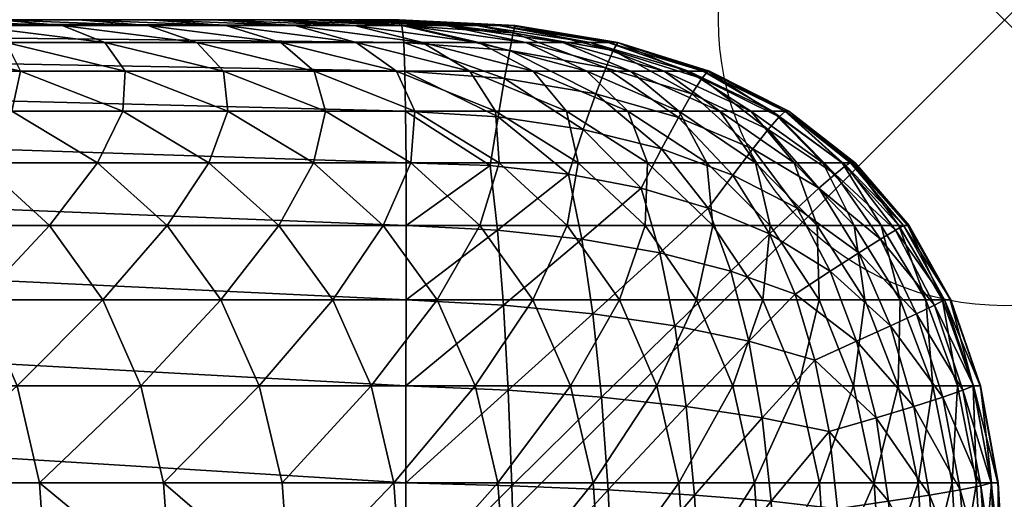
# Model space of a CAD drawing. Header units: inches. Extents: x 0 to 26.6, y -25.5 to 0.
# Tile 68 of 68: x 24.9 to 26.6, y -0.8 to 0. Entities that reach past the tile are written whole.
import ezdxf

# ---------------------------------------------------------------- set-up
doc = ezdxf.new("R2010")
doc.units = ezdxf.units.IN
doc.header["$LTSCALE"] = 0.03937
doc.header["$MEASUREMENT"] = 0
doc.header["$PDMODE"] = 35
doc.header["$PDSIZE"] = 1
doc.layers.add('A-FURN-3-NODE', color=7, linetype='Continuous')
doc.layers.add('A-FURN-3-ST-AR', color=152, linetype='Continuous')

msp = doc.modelspace()

# ---------------------------------------------------------------- linework, layer by layer
at = {"layer": 'A-FURN-3-NODE'}
msp.add_point((26.5727, 0), dxfattribs=at)

# ---------------------------------------------------------------- meshes
at = {"layer": 'A-FURN-3-ST-AR'}
mesh = msp.add_polyface(dxfattribs=at)
corners = [(23.6363, -0.09, 5.9198), (23.7898, -0.16, 5.9096), (23.7318, -0.1699, 5.753), (23.5763, -0.1029, 5.7522), (23.9197, -0.25, 5.9012), (23.8672, -0.2549, 5.7573), (23.6689, -0.1919, 5.609), (23.5142, -0.1299, 5.5992), (23.807, -0.2698, 5.6242), (23.6015, -0.2258, 5.4777), (23.7394, -0.2947, 5.5018), (23.6648, -0.3296, 5.3903), (23.5298, -0.2717, 5.359), (23.5832, -0.3745, 5.2895), (23.9621, -0.368, 5.738), (23.8894, -0.384, 5.5943), (23.8079, -0.408, 5.4635), (23.7181, -0.44, 5.3457), (22.783, -0.25, 19.25), (22.7805, -0.36, 19.34), (25.5263, -0.36, 19.34), (22.8038, 0, 18.5), (22.7986, -0.01, 18.69), (25.5191, -0.01, 18.69), (22.7939, -0.04, 18.86), (25.5224, -0.04, 18.86), (22.7898, -0.09, 19.01), (25.5244, -0.09, 19.01), (22.7861, -0.16, 19.14), (25.5256, -0.16, 19.14), (25.5262, -0.25, 19.25), (25.5004, 0, 17.8419), (22.8213, 0, 17.8421), (25.4711, 0, 17.1836), (22.838, 0, 17.1841), (25.4256, 0, 16.525), (22.8538, 0, 16.526), (25.3636, 0, 15.866), (22.8684, 0, 15.8678), (25.285, 0, 15.2066), (22.8818, 0, 15.2095), (25.1899, 0, 14.5467), (22.8937, 0, 14.5511), (25.0789, 0, 13.8863), (22.9041, 0, 13.8925), (24.9528, 0, 13.2254), (22.9128, 0, 13.2337), (22.9249, 0, 9.9364), (24.1428, 0, 9.9173), (23.9578, 0, 9.2559), (22.9271, 0, 10.5964), (24.3229, 0, 10.579), (23.5823, 0, 7.9348), (23.8315, -0.01, 7.9252), (23.6374, -0.01, 7.2641), (23.7702, 0, 8.595), (24.0261, -0.01, 8.5871), (23.8547, -0.04, 7.2541), (23.6551, -0.04, 6.5923), (23.4461, -0.01, 6.6041), (23.8402, -0.09, 6.5821), (23.4594, -0.04, 5.9317), (24.0009, -0.16, 6.5735)]
mesh.append_faces([[corners[k] for k in face] for face in [(0, 1, 2), (2, 3, 0), (1, 4, 5), (5, 2, 1), (3, 2, 6), (6, 7, 3), (2, 5, 8), (8, 6, 2), (7, 6, 9), (6, 8, 10), (10, 9, 6), (9, 10, 11), (11, 12, 9), (12, 11, 13), (14, 15, 8), (8, 5, 14), (15, 16, 10), (10, 8, 15), (16, 17, 11), (11, 10, 16), (13, 11, 17), (18, 19, 20), (21, 22, 23), (22, 24, 25), (24, 26, 27), (26, 28, 29), (28, 18, 30), (31, 32, 21), (33, 34, 32), (35, 36, 34), (37, 38, 36), (39, 40, 38), (41, 42, 40), (43, 44, 42), (45, 46, 44), (47, 48, 49), (50, 51, 48), (52, 53, 54), (55, 56, 53), (53, 52, 55), (54, 57, 58), (58, 59, 54), (57, 54, 53), (58, 60, 0), (0, 61, 58), (60, 58, 57), (60, 62, 1), (1, 0, 60), (4, 1, 62)]], dxfattribs={"vtx2": -1})
mesh = msp.add_polyface(dxfattribs=at)
corners = [(25.5263, -0.36, 19.34), (25.5262, -0.25, 19.25), (22.783, -0.25, 19.25), (24.8126, 0, 12.5642), (25.0747, -0.01, 12.5634), (24.9248, -0.01, 11.901), (24.6597, 0, 11.9026), (25.1601, -0.04, 11.8998), (25.5191, -0.01, 18.69), (25.5143, 0, 18.5), (22.8038, 0, 18.5), (25.5224, -0.04, 18.86), (22.7986, -0.01, 18.69), (25.5244, -0.09, 19.01), (22.7939, -0.04, 18.86), (25.5256, -0.16, 19.14), (22.7898, -0.09, 19.01), (22.7861, -0.16, 19.14), (25.5004, 0, 17.8419), (22.8213, 0, 17.8421), (25.4711, 0, 17.1836), (22.838, 0, 17.1841), (25.4256, 0, 16.525), (22.8538, 0, 16.526), (25.3636, 0, 15.866), (24.4959, 0, 11.2408), (24.7623, -0.01, 11.2383), (24.5892, -0.01, 10.5753), (25.2108, -0.01, 13.2254), (24.9528, 0, 13.2254), (25.0789, 0, 13.8863), (24.8268, -0.04, 10.5723), (24.6439, -0.04, 9.9082), (24.9995, -0.04, 11.2363), (24.8518, -0.09, 9.9049), (24.659, -0.09, 9.2397), (24.4529, -0.04, 9.2441), (25.0352, -0.09, 10.57), (25.2071, -0.09, 11.2348), (24.8369, -0.16, 9.2362), (24.6344, -0.16, 8.57), (24.459, -0.09, 8.5746), (25.031, -0.16, 9.9024), (25.2144, -0.16, 10.5683), (24.7823, -0.25, 8.5664), (24.5709, -0.25, 7.8993), (24.9866, -0.25, 9.2335), (25.1815, -0.25, 9.9005), (24.6891, -0.36, 7.8957), (24.4699, -0.36, 7.228), (24.9027, -0.36, 8.5636), (25.1084, -0.36, 9.2315)]
mesh.append_faces([[corners[k] for k in face] for face in [(0, 1, 2), (3, 4, 5), (5, 6, 3), (7, 5, 4), (8, 9, 10), (11, 8, 12), (13, 11, 14), (15, 13, 16), (1, 15, 17), (10, 9, 18), (19, 18, 20), (21, 20, 22), (23, 22, 24), (25, 26, 27), (6, 5, 26), (26, 25, 6), (28, 29, 30), (4, 3, 29), (29, 28, 4), (27, 31, 32), (26, 33, 31), (31, 27, 26), (5, 7, 33), (33, 26, 5), (32, 34, 35), (35, 36, 32), (31, 37, 34), (34, 32, 31), (33, 38, 37), (37, 31, 33), (38, 33, 7), (35, 39, 40), (40, 41, 35), (34, 42, 39), (39, 35, 34), (37, 43, 42), (42, 34, 37), (43, 37, 38), (40, 44, 45), (39, 46, 44), (44, 40, 39), (42, 47, 46), (46, 39, 42), (47, 42, 43), (45, 48, 49), (44, 50, 48), (48, 45, 44), (46, 51, 50), (50, 44, 46), (51, 46, 47)]], dxfattribs={"vtx2": -1})
mesh = msp.add_polyface(dxfattribs=at)
corners = [(25.6734, -0.2549, 19.2451), (25.5262, -0.25, 19.25), (25.5263, -0.36, 19.34), (25.5143, 0, 18.5), (25.5191, -0.01, 18.69), (25.7138, -0.023, 18.6876), (25.5224, -0.04, 18.86), (25.7076, -0.0539, 18.854), (25.5244, -0.09, 19.01), (25.6987, -0.1029, 19.0023), (25.5256, -0.16, 19.14), (25.6872, -0.1699, 19.1327), (25.0747, -0.01, 12.5634), (25.307, -0.04, 12.563), (25.1601, -0.04, 11.8998), (25.5096, -0.09, 12.5628), (25.3657, -0.09, 11.8991), (25.6828, -0.16, 12.5629), (25.5418, -0.16, 11.8986), (25.7099, -0.01, 17.8449), (25.5004, 0, 17.8419), (25.688, -0.01, 17.1863), (25.4711, 0, 17.1836), (25.6502, -0.01, 16.5273), (25.4256, 0, 16.525), (25.5958, -0.01, 15.868), (25.3636, 0, 15.866), (25.5246, -0.01, 15.2082), (25.285, 0, 15.2066), (25.4364, -0.01, 14.5478), (25.1899, 0, 14.5467), (25.3316, -0.01, 13.8869), (25.0789, 0, 13.8863), (25.2108, -0.01, 13.2254), (25.6538, -0.04, 14.5489), (25.5548, -0.04, 13.8876), (25.4389, -0.04, 13.2256), (25.2071, -0.09, 11.2348), (25.6376, -0.09, 13.2259), (25.3852, -0.16, 11.2337), (25.2144, -0.16, 10.5683), (25.3647, -0.25, 10.567), (25.1815, -0.25, 9.9005), (25.5344, -0.25, 11.2331), (25.6891, -0.25, 11.8984), (25.3037, -0.36, 9.8991), (25.1084, -0.36, 9.2315), (25.4865, -0.36, 10.5662), (25.6552, -0.36, 11.2327)]
mesh.append_faces([[corners[k] for k in face] for face in [(0, 1, 2), (3, 4, 5), (4, 6, 7), (6, 8, 9), (8, 10, 11), (10, 1, 0), (12, 13, 14), (13, 15, 16), (16, 14, 13), (15, 17, 18), (18, 16, 15), (19, 20, 3), (21, 22, 20), (23, 24, 22), (22, 21, 23), (25, 26, 24), (24, 23, 25), (27, 28, 26), (26, 25, 27), (29, 30, 28), (28, 27, 29), (31, 32, 30), (30, 29, 31), (32, 31, 33), (34, 29, 27), (35, 31, 29), (29, 34, 35), (36, 33, 31), (31, 35, 36), (13, 12, 33), (33, 36, 13), (14, 16, 37), (38, 36, 35), (15, 13, 36), (36, 38, 15), (37, 39, 40), (16, 18, 39), (39, 37, 16), (17, 15, 38), (40, 41, 42), (39, 43, 41), (41, 40, 39), (18, 44, 43), (43, 39, 18), (42, 45, 46), (41, 47, 45), (45, 42, 41), (43, 48, 47), (47, 41, 43)]], dxfattribs={"vtx2": -1})
mesh = msp.add_polyface(dxfattribs=at)
corners = [(22.9195, 0, 12.5748), (24.8126, 0, 12.5642), (24.6597, 0, 11.9026), (24.0258, -0.36, 5.8945), (23.9621, -0.368, 5.738), (23.8672, -0.2549, 5.7573), (23.9197, -0.25, 5.9012), (22.8684, 0, 15.8678), (25.3636, 0, 15.866), (25.285, 0, 15.2066), (22.8818, 0, 15.2095), (25.1899, 0, 14.5467), (22.8937, 0, 14.5511), (25.0789, 0, 13.8863), (22.9041, 0, 13.8925), (24.9528, 0, 13.2254), (22.9128, 0, 13.2337), (22.9269, 0, 11.2561), (24.4959, 0, 11.2408), (24.3229, 0, 10.579), (22.9243, 0, 11.9156), (23.9578, 0, 9.2559), (24.2189, -0.01, 9.2495), (24.0261, -0.01, 8.5871), (23.7702, 0, 8.595), (24.1428, 0, 9.9173), (24.4073, -0.01, 9.9123), (24.5892, -0.01, 10.5753), (23.8315, -0.01, 7.9252), (24.0558, -0.04, 7.9169), (23.8547, -0.04, 7.2541), (24.2561, -0.04, 8.5803), (24.4529, -0.04, 9.2441), (24.6439, -0.04, 9.9082), (24.0471, -0.09, 7.2455), (23.8402, -0.09, 6.5821), (24.2542, -0.09, 7.9098), (24.459, -0.09, 8.5746), (24.659, -0.09, 9.2397), (24.2139, -0.16, 7.2384), (24.0009, -0.16, 6.5735), (24.4259, -0.16, 7.9039), (24.6344, -0.16, 8.57), (24.1368, -0.25, 6.5664), (24.3548, -0.25, 7.2325), (24.5709, -0.25, 7.8993), (24.2479, -0.36, 6.5608), (24.4699, -0.36, 7.228)]
mesh.append_faces([[corners[k] for k in face] for face in [(0, 1, 2), (3, 4, 5), (5, 6, 3), (7, 8, 9), (10, 9, 11), (12, 11, 13), (14, 13, 15), (16, 15, 1), (17, 18, 19), (20, 2, 18), (21, 22, 23), (23, 24, 21), (25, 26, 22), (22, 21, 25), (19, 27, 26), (26, 25, 19), (27, 19, 18), (28, 29, 30), (23, 31, 29), (29, 28, 23), (22, 32, 31), (31, 23, 22), (26, 33, 32), (32, 22, 26), (33, 26, 27), (30, 34, 35), (29, 36, 34), (34, 30, 29), (31, 37, 36), (36, 29, 31), (32, 38, 37), (37, 31, 32), (34, 39, 40), (40, 35, 34), (36, 41, 39), (39, 34, 36), (37, 42, 41), (41, 36, 37), (40, 43, 6), (39, 44, 43), (43, 40, 39), (41, 45, 44), (44, 39, 41), (45, 41, 42), (43, 46, 3), (3, 6, 43), (44, 47, 46), (46, 43, 44), (47, 44, 45)]], dxfattribs={"vtx2": -1})
mesh = msp.add_polyface(dxfattribs=at)
corners = [(25.5263, -0.36, 19.34), (25.6861, -0.368, 19.3301), (25.6734, -0.2549, 19.2451), (25.8339, -0.3839, 19.3085), (25.8106, -0.2698, 19.2305), (25.9377, -0.2947, 19.2062), (25.7138, -0.023, 18.6876), (25.7169, -0.01, 18.5033), (25.5143, 0, 18.5), (25.7076, -0.0539, 18.854), (25.5191, -0.01, 18.69), (25.6987, -0.1029, 19.0023), (25.5224, -0.04, 18.86), (25.6872, -0.1699, 19.1327), (25.5244, -0.09, 19.01), (25.5256, -0.16, 19.14), (25.8885, -0.054, 18.6831), (25.8967, -0.04, 18.5063), (25.8755, -0.0839, 18.8439), (25.8581, -0.1299, 18.9887), (25.8363, -0.1918, 19.1176), (25.6828, -0.16, 12.5629), (25.8274, -0.25, 12.563), (25.6891, -0.25, 11.8984), (25.5418, -0.16, 11.8986), (25.8081, -0.36, 11.8984), (25.9443, -0.36, 12.5633), (25.7099, -0.01, 17.8449), (25.5004, 0, 17.8419), (25.688, -0.01, 17.1863), (25.8953, -0.04, 17.8476), (25.8795, -0.04, 17.1887), (25.8481, -0.04, 16.5294), (25.6502, -0.01, 16.5273), (25.8004, -0.04, 15.8698), (25.5958, -0.01, 15.868), (25.7357, -0.04, 15.2096), (25.5246, -0.01, 15.2082), (25.6538, -0.04, 14.5489), (25.919, -0.09, 15.211), (25.8426, -0.09, 14.55), (25.7487, -0.09, 13.8883), (25.5548, -0.04, 13.8876), (25.6376, -0.09, 13.2259), (25.9142, -0.16, 13.8891), (25.8072, -0.16, 13.2263), (25.9486, -0.25, 13.2268), (25.6552, -0.36, 11.2327), (25.5344, -0.25, 11.2331)]
mesh.append_faces([[corners[k] for k in face] for face in [(0, 1, 2), (1, 3, 4), (4, 2, 1), (5, 4, 3), (6, 7, 8), (9, 6, 10), (11, 9, 12), (13, 11, 14), (2, 13, 15), (7, 6, 16), (16, 17, 7), (6, 9, 18), (18, 16, 6), (9, 11, 19), (19, 18, 9), (11, 13, 20), (20, 19, 11), (13, 2, 4), (4, 20, 13), (21, 22, 23), (23, 24, 21), (25, 23, 22), (22, 26, 25), (8, 7, 27), (28, 27, 29), (30, 27, 7), (7, 17, 30), (31, 29, 27), (27, 30, 31), (32, 33, 29), (29, 31, 32), (34, 35, 33), (33, 32, 34), (36, 37, 35), (35, 34, 36), (37, 36, 38), (39, 36, 34), (40, 38, 36), (36, 39, 40), (41, 42, 38), (38, 40, 41), (42, 41, 43), (44, 41, 40), (45, 43, 41), (41, 44, 45), (43, 45, 21), (22, 21, 45), (45, 46, 22), (23, 25, 47), (47, 48, 23)]], dxfattribs={"vtx2": -1})
mesh = msp.add_polyface(dxfattribs=at)
corners = [(25.8339, -0.3839, 19.3085), (25.97, -0.4079, 19.2754), (25.9377, -0.2947, 19.2062), (26.0943, -0.4399, 19.2305), (26.0549, -0.3296, 19.1723), (26.1621, -0.3745, 19.1288), (25.8967, -0.04, 18.5063), (25.8885, -0.054, 18.6831), (26.0435, -0.1029, 18.6763), (26.0542, -0.09, 18.509), (25.8755, -0.0839, 18.8439), (26.0262, -0.1299, 18.8298), (25.8581, -0.1299, 18.9887), (26.0027, -0.1708, 18.9692), (25.8363, -0.1918, 19.1176), (25.9731, -0.2257, 19.0947), (25.8106, -0.2698, 19.2305), (26.179, -0.1699, 18.6674), (26.1599, -0.1918, 18.8116), (26.1328, -0.2257, 18.9438), (26.0977, -0.2717, 19.064), (26.0571, -0.09, 17.85), (25.8953, -0.04, 17.8476), (26.0461, -0.09, 17.1908), (25.8795, -0.04, 17.1887), (26.0201, -0.09, 16.5313), (25.8481, -0.04, 16.5294), (25.978, -0.09, 15.8714), (25.8004, -0.04, 15.8698), (25.919, -0.09, 15.211), (26.1958, -0.16, 17.8521), (26.1886, -0.16, 17.1927), (26.1669, -0.16, 16.533), (26.1294, -0.16, 15.8729), (26.0752, -0.16, 15.2123), (26.0035, -0.16, 14.551), (25.8426, -0.09, 14.55), (25.9142, -0.16, 13.8891), (26.1375, -0.25, 14.552), (26.0521, -0.25, 13.8898), (25.9486, -0.25, 13.2268), (25.8072, -0.16, 13.2263), (26.0628, -0.36, 13.2273), (26.1632, -0.36, 13.8904), (25.9443, -0.36, 12.5633), (25.8274, -0.25, 12.563)]
mesh.append_faces([[corners[k] for k in face] for face in [(0, 1, 2), (1, 3, 4), (4, 2, 1), (5, 4, 3), (6, 7, 8), (8, 9, 6), (7, 10, 11), (11, 8, 7), (10, 12, 13), (13, 11, 10), (12, 14, 15), (15, 13, 12), (14, 16, 2), (2, 15, 14), (9, 8, 17), (8, 11, 18), (11, 13, 19), (13, 15, 20), (20, 19, 13), (15, 2, 4), (4, 20, 15), (20, 4, 5), (21, 22, 6), (6, 9, 21), (23, 24, 22), (22, 21, 23), (25, 26, 24), (24, 23, 25), (27, 28, 26), (26, 25, 27), (28, 27, 29), (30, 21, 9), (31, 23, 21), (32, 25, 23), (33, 27, 25), (34, 29, 27), (27, 33, 34), (35, 36, 29), (29, 34, 35), (36, 35, 37), (38, 35, 34), (39, 37, 35), (35, 38, 39), (40, 41, 37), (37, 39, 40), (42, 40, 39), (39, 43, 42), (44, 45, 40), (40, 42, 44)]], dxfattribs={"vtx2": -1})
mesh = msp.add_polyface(dxfattribs=at)
corners = [(26.179, -0.1699, 18.6674), (26.1897, -0.16, 18.5112), (26.0542, -0.09, 18.509), (26.1599, -0.1918, 18.8116), (26.0435, -0.1029, 18.6763), (26.1328, -0.2257, 18.9438), (26.0262, -0.1299, 18.8298), (26.2952, -0.2549, 18.6562), (26.3036, -0.25, 18.5132), (26.2768, -0.2698, 18.7893), (26.2483, -0.2947, 18.9124), (26.0977, -0.2717, 19.064), (26.2101, -0.3296, 19.0256), (26.1621, -0.3745, 19.1288), (26.3963, -0.36, 18.5148), (26.3823, -0.368, 18.6704), (26.3561, -0.3839, 18.8141), (26.3181, -0.4079, 18.946), (26.2683, -0.4399, 19.0659), (26.1958, -0.16, 17.8521), (26.0571, -0.09, 17.85), (26.1886, -0.16, 17.1927), (26.0461, -0.09, 17.1908), (26.1669, -0.16, 16.533), (26.0201, -0.09, 16.5313), (26.1294, -0.16, 15.8729), (26.3119, -0.25, 17.8538), (26.3077, -0.25, 17.1943), (26.2893, -0.25, 16.5344), (26.2555, -0.25, 15.8742), (26.2052, -0.25, 15.2134), (26.0752, -0.16, 15.2123), (26.1375, -0.25, 14.552), (26.4062, -0.36, 17.8552), (26.404, -0.36, 17.1956), (26.3882, -0.36, 16.5356), (26.3573, -0.36, 15.8752), (26.3101, -0.36, 15.2143), (26.2456, -0.36, 14.5528), (26.1632, -0.36, 13.8904), (26.0521, -0.25, 13.8898)]
mesh.append_faces([[corners[k] for k in face] for face in [(0, 1, 2), (3, 0, 4), (5, 3, 6), (1, 0, 7), (7, 8, 1), (0, 3, 9), (9, 7, 0), (3, 5, 10), (10, 9, 3), (5, 11, 12), (12, 10, 5), (13, 12, 11), (14, 8, 7), (7, 15, 14), (15, 7, 9), (9, 16, 15), (16, 9, 10), (10, 17, 16), (17, 10, 12), (12, 18, 17), (18, 12, 13), (2, 1, 19), (20, 19, 21), (22, 21, 23), (24, 23, 25), (26, 19, 1), (1, 8, 26), (27, 21, 19), (19, 26, 27), (28, 23, 21), (21, 27, 28), (29, 25, 23), (23, 28, 29), (30, 31, 25), (25, 29, 30), (31, 30, 32), (33, 26, 8), (8, 14, 33), (34, 27, 26), (26, 33, 34), (35, 28, 27), (27, 34, 35), (36, 29, 28), (28, 35, 36), (37, 30, 29), (29, 36, 37), (38, 32, 30), (30, 37, 38), (39, 40, 32), (32, 38, 39)]], dxfattribs={"vtx2": -1})
mesh = msp.add_polyface(dxfattribs=at)
corners = [(22.807, -0.81, 4.972), (22.8137, -0.64, 5.0019), (23.0077, -0.6481, 5.0035), (22.825, -0.49, 5.0517), (23.01, -0.499, 5.0531), (22.8409, -0.36, 5.1215), (23.0144, -0.368, 5.1208), (23.0077, -0.815, 4.9721), (23.19, -0.6601, 5.0213), (23.1846, -0.5141, 5.0685), (23.1789, -0.384, 5.132), (23.195, -0.8221, 4.9904), (23.3607, -0.6762, 5.0558), (23.3491, -0.5351, 5.0985), (23.3346, -0.408, 5.1557), (23.5037, -0.5622, 5.1433), (23.5202, -0.6963, 5.1073), (23.4816, -0.44, 5.1919), (23.6485, -0.5952, 5.2031), (23.6687, -0.7203, 5.176), (23.6201, -0.48, 5.2409), (23.5832, -0.3745, 5.2895), (24.0018, -0.6601, 5.5503), (24.0904, -0.6481, 5.7096), (24.124, -0.815, 5.7004), (23.9017, -0.6762, 5.4082), (24.0322, -0.8221, 5.5362), (23.9543, -0.5141, 5.5697), (24.0365, -0.499, 5.7221), (23.8619, -0.5351, 5.4323), (23.7906, -0.6963, 5.2835), (23.7599, -0.5622, 5.3101), (24.1082, -0.49, 5.8894), (23.9621, -0.368, 5.738), (24.0258, -0.36, 5.8945), (23.8894, -0.384, 5.5943), (23.8079, -0.408, 5.4635), (23.7181, -0.44, 5.3457), (22.8164, -0.49, 5.0523), (22.8192, -0.36, 5.1228), (22.7785, -0.49, 19.41), (22.7771, -0.64, 19.46), (25.5261, -0.64, 19.46), (22.7805, -0.36, 19.34), (25.5263, -0.49, 19.41)]
mesh.append_faces([[corners[k] for k in face] for face in [(0, 1, 2), (1, 3, 4), (4, 2, 1), (3, 5, 6), (6, 4, 3), (7, 2, 8), (2, 4, 9), (9, 8, 2), (4, 6, 10), (10, 9, 4), (11, 8, 12), (8, 9, 13), (13, 12, 8), (9, 10, 14), (14, 13, 9), (12, 13, 15), (15, 16, 12), (13, 14, 17), (17, 15, 13), (16, 15, 18), (18, 19, 16), (15, 17, 20), (20, 18, 15), (21, 20, 17), (22, 23, 24), (25, 22, 26), (23, 22, 27), (27, 28, 23), (22, 25, 29), (29, 27, 22), (25, 30, 31), (31, 29, 25), (30, 19, 18), (18, 31, 30), (32, 28, 33), (33, 34, 32), (28, 27, 35), (35, 33, 28), (27, 29, 36), (36, 35, 27), (29, 31, 37), (37, 36, 29), (31, 18, 20), (20, 37, 31), (37, 20, 21), (38, 39, 5), (5, 3, 38), (40, 41, 42), (43, 40, 44)]], dxfattribs={"vtx2": -1})
mesh = msp.add_polyface(dxfattribs=at)
corners = [(25.705, -0.648, 19.4462), (25.5261, -0.64, 19.46), (25.526, -0.81, 19.49), (25.6965, -0.499, 19.3971), (25.5263, -0.49, 19.41), (25.6861, -0.368, 19.3301), (25.5263, -0.36, 19.34), (24.0904, -0.6481, 5.7096), (24.167, -0.64, 5.8858), (24.2023, -0.81, 5.8838), (24.0365, -0.499, 5.7221), (24.1082, -0.49, 5.8894), (22.7771, -0.64, 19.46), (22.7785, -0.49, 19.41), (22.7805, -0.36, 19.34), (24.3955, -0.64, 6.5538), (24.4323, -0.81, 6.5521), (24.6227, -0.64, 7.2224), (24.6608, -0.81, 7.221), (24.8459, -0.64, 7.8913), (24.8849, -0.81, 7.8903), (25.0623, -0.64, 8.5603), (25.102, -0.81, 8.5596), (25.2694, -0.64, 9.2292), (25.3095, -0.81, 9.2286), (25.4651, -0.64, 9.8976), (25.5051, -0.81, 9.8973), (25.6473, -0.64, 10.5654), (25.6871, -0.81, 10.5652), (25.8142, -0.64, 11.2324), (24.3341, -0.49, 6.5567), (24.5591, -0.49, 7.2247), (24.7807, -0.49, 7.8931), (24.996, -0.49, 8.5617), (25.2025, -0.49, 9.2301), (25.3981, -0.49, 9.8982), (25.5805, -0.49, 10.5657), (25.7483, -0.49, 11.2325), (24.2479, -0.36, 6.5608), (24.0258, -0.36, 5.8945), (24.4699, -0.36, 7.228), (24.6891, -0.36, 7.8957), (24.9027, -0.36, 8.5636), (25.1084, -0.36, 9.2315), (25.3037, -0.36, 9.8991), (25.4865, -0.36, 10.5662), (25.6552, -0.36, 11.2327)]
mesh.append_faces([[corners[k] for k in face] for face in [(0, 1, 2), (1, 0, 3), (3, 4, 1), (4, 3, 5), (5, 6, 4), (7, 8, 9), (8, 7, 10), (10, 11, 8), (2, 1, 12), (1, 4, 13), (4, 6, 14), (9, 8, 15), (16, 15, 17), (18, 17, 19), (20, 19, 21), (22, 21, 23), (24, 23, 25), (26, 25, 27), (28, 27, 29), (30, 15, 8), (8, 11, 30), (31, 17, 15), (15, 30, 31), (32, 19, 17), (17, 31, 32), (33, 21, 19), (19, 32, 33), (34, 23, 21), (21, 33, 34), (35, 25, 23), (23, 34, 35), (36, 27, 25), (25, 35, 36), (27, 36, 37), (38, 30, 11), (11, 39, 38), (40, 31, 30), (30, 38, 40), (41, 32, 31), (31, 40, 41), (42, 33, 32), (32, 41, 42), (43, 34, 33), (33, 42, 43), (44, 35, 34), (34, 43, 44), (45, 36, 35), (35, 44, 45), (46, 37, 36), (36, 45, 46)]], dxfattribs={"vtx2": -1})
mesh = msp.add_polyface(dxfattribs=at)
corners = [(25.8684, -0.6601, 19.4167), (25.705, -0.648, 19.4462), (25.7115, -0.815, 19.4772), (26.0164, -0.6761, 19.3715), (25.8798, -0.8221, 19.4467), (25.8531, -0.514, 19.3706), (25.6965, -0.499, 19.3971), (25.9962, -0.5351, 19.3305), (26.149, -0.6962, 19.3107), (26.1256, -0.5621, 19.2766), (26.2662, -0.7202, 19.2343), (26.2415, -0.5951, 19.2092), (25.8339, -0.3839, 19.3085), (25.6861, -0.368, 19.3301), (25.97, -0.4079, 19.2754), (26.0943, -0.4399, 19.2305), (26.2068, -0.4799, 19.174), (26.1621, -0.3745, 19.1288), (26.3483, -0.6962, 19.1224), (26.3144, -0.5621, 19.0982), (26.2683, -0.4399, 19.0659), (26.0035, -0.81, 11.8986), (25.9647, -0.64, 11.8986), (26.0977, -0.64, 12.5638), (25.8998, -0.49, 11.8985), (26.0341, -0.49, 12.5636), (25.8081, -0.36, 11.8984), (25.9443, -0.36, 12.5633), (26.2496, -0.81, 13.2283), (26.2126, -0.64, 13.2281), (26.309, -0.64, 13.8914), (26.1356, -0.81, 12.564), (25.8536, -0.81, 11.2324), (25.8142, -0.64, 11.2324), (26.2486, -0.49, 13.891), (26.3285, -0.49, 14.5534), (26.1505, -0.49, 13.2277), (25.7483, -0.49, 11.2325), (25.6473, -0.64, 10.5654), (26.2456, -0.36, 14.5528), (26.3101, -0.36, 15.2143), (26.1632, -0.36, 13.8904), (26.0628, -0.36, 13.2273), (25.6552, -0.36, 11.2327)]
mesh.append_faces([[corners[k] for k in face] for face in [(0, 1, 2), (3, 0, 4), (1, 0, 5), (5, 6, 1), (0, 3, 7), (7, 5, 0), (3, 8, 9), (9, 7, 3), (8, 10, 11), (11, 9, 8), (6, 5, 12), (12, 13, 6), (5, 7, 14), (14, 12, 5), (7, 9, 15), (15, 14, 7), (9, 11, 16), (16, 15, 9), (15, 16, 17), (18, 19, 11), (11, 10, 18), (19, 20, 16), (16, 11, 19), (17, 16, 20), (21, 22, 23), (22, 24, 25), (25, 23, 22), (24, 26, 27), (27, 25, 24), (28, 29, 30), (31, 23, 29), (32, 33, 22), (30, 34, 35), (29, 36, 34), (34, 30, 29), (23, 25, 36), (36, 29, 23), (37, 33, 38), (24, 22, 33), (33, 37, 24), (35, 39, 40), (34, 41, 39), (39, 35, 34), (36, 42, 41), (41, 34, 36), (25, 27, 42), (42, 36, 25), (26, 24, 37), (37, 43, 26)]], dxfattribs={"vtx2": -1})
mesh = msp.add_polyface(dxfattribs=at)
corners = [(26.5496, -0.81, 18.5174), (26.519, -0.64, 18.5169), (26.5002, -0.648, 18.6919), (26.468, -0.49, 18.516), (26.4505, -0.499, 18.6823), (26.3963, -0.36, 18.5148), (26.3823, -0.368, 18.6704), (26.5316, -0.815, 18.6992), (26.4654, -0.6601, 18.8512), (26.419, -0.514, 18.8348), (26.3561, -0.3839, 18.8141), (26.4956, -0.8221, 18.8633), (26.4147, -0.6761, 18.9946), (26.3736, -0.5351, 18.9734), (26.3181, -0.4079, 18.946), (26.3144, -0.5621, 19.0982), (26.3483, -0.6962, 19.1224), (26.2683, -0.4399, 19.0659), (26.5614, -0.81, 17.8577), (26.5305, -0.64, 17.8572), (26.5622, -0.81, 17.1977), (26.5308, -0.64, 17.1973), (26.5502, -0.81, 16.5376), (26.5181, -0.64, 16.5372), (26.5238, -0.81, 15.877), (26.4908, -0.64, 15.8767), (26.4815, -0.81, 15.216), (26.4475, -0.64, 15.2156), (26.4221, -0.81, 14.5542), (26.3872, -0.64, 14.5539), (26.345, -0.81, 13.8917), (26.309, -0.64, 13.8914), (26.4789, -0.49, 17.8564), (26.4782, -0.49, 17.1966), (26.4643, -0.49, 16.5365), (26.4355, -0.49, 15.8761), (26.3906, -0.49, 15.2151), (26.3285, -0.49, 14.5534), (26.4062, -0.36, 17.8552), (26.404, -0.36, 17.1956), (26.3882, -0.36, 16.5356), (26.3573, -0.36, 15.8752), (26.3101, -0.36, 15.2143)]
mesh.append_faces([[corners[k] for k in face] for face in [(0, 1, 2), (1, 3, 4), (4, 2, 1), (3, 5, 6), (6, 4, 3), (7, 2, 8), (2, 4, 9), (9, 8, 2), (4, 6, 10), (10, 9, 4), (11, 8, 12), (8, 9, 13), (13, 12, 8), (9, 10, 14), (14, 13, 9), (12, 13, 15), (15, 16, 12), (13, 14, 17), (17, 15, 13), (18, 19, 1), (20, 21, 19), (22, 23, 21), (24, 25, 23), (26, 27, 25), (28, 29, 27), (30, 31, 29), (19, 32, 3), (3, 1, 19), (21, 33, 32), (32, 19, 21), (23, 34, 33), (33, 21, 23), (25, 35, 34), (34, 23, 25), (27, 36, 35), (35, 25, 27), (29, 37, 36), (36, 27, 29), (37, 29, 31), (32, 38, 5), (5, 3, 32), (33, 39, 38), (38, 32, 33), (34, 40, 39), (39, 33, 34), (35, 41, 40), (40, 34, 35), (36, 42, 41), (41, 35, 36), (42, 36, 37)]], dxfattribs={"vtx2": -1})
mesh = msp.add_polyface(dxfattribs=at)
corners = [(22.8047, -1, 4.9621), (22.807, -0.81, 4.972), (23.0077, -0.815, 4.9721), (23.0077, -0.6481, 5.0035), (23.0098, -1, 4.9588), (23.195, -0.8221, 4.9904), (23.19, -0.6601, 5.0213), (23.1999, -1, 4.9758), (23.3695, -0.8311, 5.0276), (23.3607, -0.6762, 5.0558), (23.3755, -1, 5.0139), (23.5313, -0.8422, 5.084), (23.5202, -0.6963, 5.1073), (23.537, -1, 5.0733), (23.6807, -0.8552, 5.1598), (23.6687, -0.7203, 5.176), (22.6172, -0.815, 4.9963), (22.813, -0.81, 4.9716), (22.8126, -1, 4.9616), (22.6255, -0.648, 5.027), (22.776, -1, 19.5), (22.7763, -0.81, 19.49), (22.5914, -0.815, 19.477), (25.7115, -0.815, 19.4772), (25.526, -0.81, 19.49), (25.526, -1, 19.5), (24.124, -0.815, 5.7004), (24.2023, -0.81, 5.8838), (24.214, -1, 5.8831), (24.0322, -0.8221, 5.5362), (24.1374, -1, 5.6946), (23.9274, -0.8312, 5.3913), (24.0456, -1, 5.5274), (23.8102, -0.8422, 5.2658), (23.9392, -1, 5.3815), (23.8188, -1, 5.2571), (24.0904, -0.6481, 5.7096), (24.0018, -0.6601, 5.5503), (23.9017, -0.6762, 5.4082), (23.7906, -0.6963, 5.2835), (22.8137, -0.64, 5.0019), (22.7771, -0.64, 19.46), (24.4323, -0.81, 6.5521), (24.4446, -1, 6.5515), (24.6608, -0.81, 7.221), (24.6735, -1, 7.2206), (24.8849, -0.81, 7.8903), (24.8979, -1, 7.8899), (25.102, -0.81, 8.5596), (25.1152, -1, 8.5593), (25.3095, -0.81, 9.2286), (25.3228, -1, 9.2285), (25.5051, -0.81, 9.8973), (25.5185, -1, 9.8972), (25.6871, -0.81, 10.5652), (24.3955, -0.64, 6.5538), (24.6227, -0.64, 7.2224), (24.8459, -0.64, 7.8913), (25.0623, -0.64, 8.5603), (25.2694, -0.64, 9.2292), (25.4651, -0.64, 9.8976)]
mesh.append_faces([[corners[k] for k in face] for face in [(0, 1, 2), (3, 2, 1), (4, 2, 5), (6, 5, 2), (7, 5, 8), (9, 8, 5), (10, 8, 11), (8, 9, 12), (12, 11, 8), (13, 11, 14), (11, 12, 15), (15, 14, 11), (16, 17, 18), (17, 16, 19), (20, 21, 22), (23, 24, 25), (26, 27, 28), (29, 26, 30), (31, 29, 32), (33, 31, 34), (14, 33, 35), (27, 26, 36), (26, 29, 37), (29, 31, 38), (31, 33, 39), (39, 38, 31), (33, 14, 15), (15, 39, 33), (18, 17, 1), (1, 0, 18), (40, 1, 17), (25, 24, 21), (41, 21, 24), (27, 42, 43), (43, 28, 27), (42, 44, 45), (45, 43, 42), (44, 46, 47), (46, 48, 49), (48, 50, 51), (52, 53, 51), (51, 50, 52), (53, 52, 54), (55, 42, 27), (56, 44, 42), (57, 46, 44), (58, 48, 46), (59, 50, 48), (60, 52, 50)]], dxfattribs={"vtx2": -1})
mesh = msp.add_polyface(dxfattribs=at)
corners = [(25.8798, -0.8221, 19.4467), (25.7115, -0.815, 19.4772), (25.7163, -1, 19.4902), (26.0308, -0.8311, 19.3986), (25.8874, -1, 19.4607), (26.1646, -0.8421, 19.3328), (26.0394, -1, 19.4116), (26.281, -0.8552, 19.2494), (26.1723, -1, 19.3428), (25.526, -0.81, 19.49), (25.705, -0.648, 19.4462), (25.8684, -0.6601, 19.4167), (26.0164, -0.6761, 19.3715), (26.149, -0.6962, 19.3107), (26.2662, -0.7202, 19.2343), (26.5597, -1, 18.5176), (26.5496, -0.81, 18.5174), (26.5316, -0.815, 18.6992), (26.5002, -0.648, 18.6919), (26.5447, -1, 18.7043), (26.4956, -0.8221, 18.8633), (26.4654, -0.6601, 18.8512), (26.5096, -1, 18.8713), (26.4418, -0.8311, 19.0097), (26.4147, -0.6761, 18.9946), (26.4547, -1, 19.0186), (26.3702, -0.8421, 19.1384), (26.3483, -0.6962, 19.1224), (26.3801, -1, 19.1463), (26.0163, -1, 11.8987), (26.0035, -0.81, 11.8986), (26.1356, -0.81, 12.564), (26.0977, -0.64, 12.5638), (26.5717, -1, 17.8578), (26.5614, -0.81, 17.8577), (26.5727, -1, 17.1979), (26.5622, -0.81, 17.1977), (26.5609, -1, 16.5377), (26.5502, -0.81, 16.5376), (26.5347, -1, 15.8772), (26.5238, -0.81, 15.877), (26.4927, -1, 15.2161), (26.4815, -0.81, 15.216), (26.4338, -1, 14.5543), (26.4221, -0.81, 14.5542), (26.357, -1, 13.8918), (26.345, -0.81, 13.8917), (26.2618, -1, 13.2284), (26.2496, -0.81, 13.2283), (26.1482, -1, 12.564), (25.6871, -0.81, 10.5652), (25.7003, -1, 10.5652), (25.5185, -1, 9.8972), (25.8536, -0.81, 11.2324), (25.8667, -1, 11.2324), (26.519, -0.64, 18.5169), (26.5305, -0.64, 17.8572), (26.5308, -0.64, 17.1973), (26.5181, -0.64, 16.5372), (26.4908, -0.64, 15.8767), (26.4475, -0.64, 15.2156), (26.3872, -0.64, 14.5539), (26.309, -0.64, 13.8914), (26.2126, -0.64, 13.2281), (25.6473, -0.64, 10.5654), (25.5051, -0.81, 9.8973), (25.8142, -0.64, 11.2324), (25.9647, -0.64, 11.8986)]
mesh.append_faces([[corners[k] for k in face] for face in [(0, 1, 2), (3, 0, 4), (5, 3, 6), (7, 5, 8), (9, 1, 10), (1, 0, 11), (0, 3, 12), (3, 5, 13), (13, 12, 3), (5, 7, 14), (14, 13, 5), (15, 16, 17), (18, 17, 16), (19, 17, 20), (21, 20, 17), (22, 20, 23), (24, 23, 20), (25, 23, 26), (23, 24, 27), (27, 26, 23), (28, 26, 7), (26, 27, 14), (14, 7, 26), (29, 30, 31), (32, 31, 30), (33, 34, 16), (35, 36, 34), (37, 38, 36), (39, 40, 38), (41, 42, 40), (43, 44, 42), (45, 46, 44), (47, 48, 46), (49, 31, 48), (50, 51, 52), (51, 50, 53), (30, 29, 54), (54, 53, 30), (55, 16, 34), (56, 34, 36), (57, 36, 38), (58, 38, 40), (59, 40, 42), (60, 42, 44), (61, 44, 46), (62, 46, 48), (63, 48, 31), (64, 50, 65), (66, 53, 50), (67, 30, 53)]], dxfattribs={"vtx2": -1})
mesh = msp.add_polyface(dxfattribs=at)
corners = [(23.0077, -0.815, 4.9721), (23.0098, -1, 4.9588), (22.8047, -1, 4.9621), (23.195, -0.8221, 4.9904), (23.1999, -1, 4.9758), (23.3695, -0.8311, 5.0276), (23.3755, -1, 5.0139), (23.5313, -0.8422, 5.084), (23.537, -1, 5.0733), (22.8126, -1, 4.9616), (22.6116, -1, 4.9835), (22.6172, -0.815, 4.9963), (22.4332, -1, 5.0228), (22.4419, -0.822, 5.0365), (22.277, -1, 5.0797), (22.2865, -0.831, 5.0923), (22.1425, -1, 5.1543), (22.1509, -0.842, 5.1641), (22.5914, -0.815, 19.477), (22.5862, -1, 19.49), (22.776, -1, 19.5), (22.4247, -0.822, 19.446), (22.4165, -1, 19.46), (22.2758, -0.831, 19.397), (22.2666, -1, 19.41), (22.1447, -0.842, 19.33), (22.1366, -1, 19.34), (25.526, -1, 19.5), (25.7163, -1, 19.4902), (25.7115, -0.815, 19.4772), (25.8874, -1, 19.4607), (25.8798, -0.8221, 19.4467), (26.0394, -1, 19.4116), (26.0308, -0.8311, 19.3986), (26.1723, -1, 19.3428), (26.1646, -0.8421, 19.3328), (21.799, -0.815, 5.815), (21.786, -1, 5.81), (21.776, -1, 6), (21.8302, -0.822, 5.6479), (21.8161, -1, 5.6399), (21.8797, -0.831, 5.4985), (21.8665, -1, 5.4896), (21.9478, -0.842, 5.3667), (21.9376, -1, 5.3589), (21.776, -1, 18.5), (21.786, -1, 18.69), (21.799, -0.815, 18.685), (21.816, -1, 18.86), (21.83, -0.822, 18.852), (21.8661, -1, 19.01), (21.8792, -0.831, 19.001), (21.9363, -1, 19.14), (21.9463, -0.842, 19.132), (22.0265, -1, 19.25), (22.0315, -0.855, 19.245), (24.214, -1, 5.8831), (24.1374, -1, 5.6946), (24.124, -0.815, 5.7004), (24.0456, -1, 5.5274), (24.0322, -0.8221, 5.5362), (23.9392, -1, 5.3815), (23.9274, -0.8312, 5.3913), (23.8188, -1, 5.2571), (23.8102, -0.8422, 5.2658), (26.5316, -0.815, 18.6992), (26.5447, -1, 18.7043), (26.5597, -1, 18.5176), (26.4956, -0.8221, 18.8633), (26.5096, -1, 18.8713), (26.4418, -0.8311, 19.0097), (26.4547, -1, 19.0186), (26.3702, -0.8421, 19.1384), (26.3801, -1, 19.1463), (22.7763, -0.81, 19.49), (26.1356, -0.81, 12.564), (26.1482, -1, 12.564), (26.0163, -1, 11.8987), (21.776, -1, 6.6579), (21.776, -1, 7.3158), (21.786, -0.81, 7.3158), (21.776, -1, 11.2632), (21.776, -1, 11.9211), (21.786, -0.81, 11.9211), (26.5496, -0.81, 18.5174), (26.5717, -1, 17.8578), (26.5614, -0.81, 17.8577), (26.5727, -1, 17.1979), (26.5622, -0.81, 17.1977), (26.5609, -1, 16.5377), (26.5502, -0.81, 16.5376), (26.5347, -1, 15.8772), (26.5238, -0.81, 15.877), (26.4927, -1, 15.2161), (26.4815, -0.81, 15.216), (26.4338, -1, 14.5543), (26.4221, -0.81, 14.5542), (26.357, -1, 13.8918), (26.345, -0.81, 13.8917), (26.2618, -1, 13.2284), (26.2496, -0.81, 13.2283), (24.8979, -1, 7.8899), (24.6735, -1, 7.2206), (24.6608, -0.81, 7.221), (25.1152, -1, 8.5593), (24.8849, -0.81, 7.8903), (25.3228, -1, 9.2285), (25.102, -0.81, 8.5596), (25.8536, -0.81, 11.2324), (25.8667, -1, 11.2324), (25.7003, -1, 10.5652)]
mesh.append_faces([[corners[k] for k in face] for face in [(0, 1, 2), (3, 4, 1), (5, 6, 4), (7, 8, 6), (9, 10, 11), (10, 12, 13), (12, 14, 15), (14, 16, 17), (18, 19, 20), (21, 22, 19), (23, 24, 22), (25, 26, 24), (27, 28, 29), (28, 30, 31), (30, 32, 33), (32, 34, 35), (36, 37, 38), (39, 40, 37), (41, 42, 40), (43, 44, 42), (45, 46, 47), (46, 48, 49), (48, 50, 51), (50, 52, 53), (52, 54, 55), (56, 57, 58), (57, 59, 60), (59, 61, 62), (61, 63, 64), (65, 66, 67), (68, 69, 66), (70, 71, 69), (72, 73, 71), (74, 20, 27), (75, 76, 77), (78, 79, 80), (81, 82, 83), (84, 67, 85), (86, 85, 87), (88, 87, 89), (90, 89, 91), (92, 91, 93), (94, 93, 95), (96, 95, 97), (98, 97, 99), (100, 99, 76), (101, 102, 103), (104, 101, 105), (106, 104, 107), (108, 109, 110)]], dxfattribs={"vtx2": -1})

doc.saveas('drawing.dxf')
